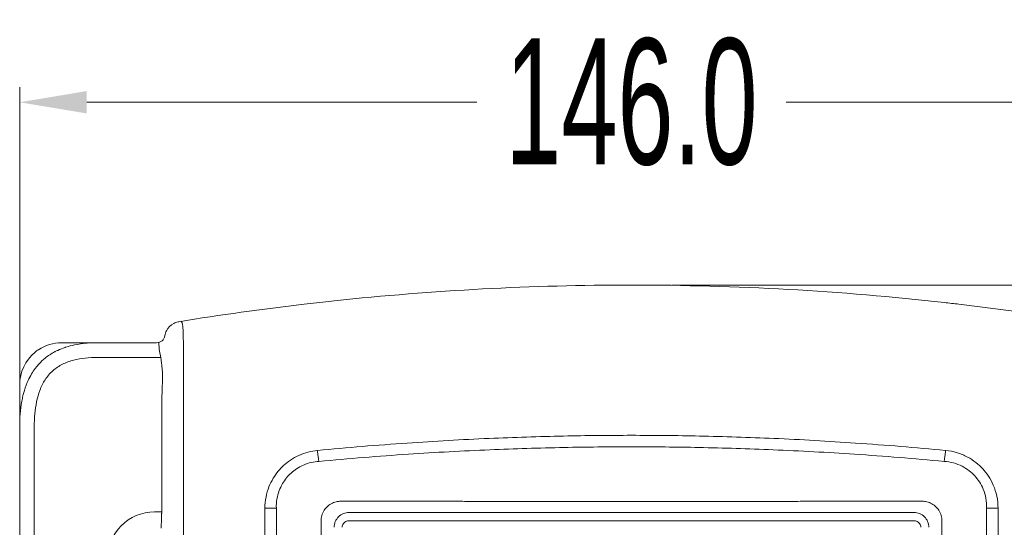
# Model space of a CAD drawing. Header units: millimetres. Extents: x -473 to 23648, y -382 to 1866.
# Tile 77 of 256: x 2485 to 2602, y 233 to 293. Entities that reach past the tile are written whole.
import ezdxf

# ---------------------------------------------------------------- set-up
doc = ezdxf.new("R2010")
doc.units = ezdxf.units.MM
doc.header["$LTSCALE"] = 80
doc.header["$PDMODE"] = 3
doc.header["$PDSIZE"] = 0.3
doc.layers.get('0').update_dxf_attribs({"linetype": 'CONTINUOUS'})
doc.layers.get('DEFPOINTS').update_dxf_attribs({"linetype": 'CONTINUOUS'})
doc.styles.get("Standard").update_dxf_attribs({"font": 'technic_.ttf', "width": 0.7})
doc.dimstyles.get("Standard").update_dxf_attribs({"dimtxt": 3, "dimasz": 3, "dimexe": 0.18, "dimexo": 0.0625, "dimgap": 0.09, "dimtad": 1, "dimdsep": 46, "dimtxsty": 'STANDARD', "dimcen": 0.09, "dimadec": 0, "dimazin": 0, "dimtol": 1, "dimtp": 0.01, "dimtm": 0.01, "dimtfac": 1, "dimtofl": 0, "dimtmove": 0, "dimatfit": 3, "dimfxl": 1, "dimtolj": 1, "dimarcsym": 0})

# ---------------------------------------------------------------- blocks, each defined once
blk = doc.blocks.new('*D37')
at = {"color": 0, "lineweight": 0, "transparency": 16777216}
for p, q in [((2562.71, 261.45), (2661.62, 261.45)), ((2659.82, 253.45), (2659.82, 151.11)), ((2659.82, 6.58), (2659.82, 108.93)), ((2630.71, -1.42), (2661.62, -1.42))]:
    blk.add_line(p, q, dxfattribs=at)
for points in [[(2661.16, 253.45), (2658.49, 253.45), (2659.82, 261.45)], [(2658.49, 6.58), (2661.16, 6.58), (2659.82, -1.42)]]:
    blk.add_solid(points, dxfattribs=at)
at = {"layer": 'DEFPOINTS', "color": 0, "lineweight": 0, "transparency": 16777216}
for p in [(2560.91, 261.45), (2628.91, -1.42), (2659.82, -1.42)]:
    blk.add_point(p, dxfattribs=at)
at = {"color": 0, "lineweight": 0, "transparency": 16777216, "insert": (2659.82, 130.02), "char_height": 15, "attachment_point": 5, "rotation": 90}
blk.add_mtext('\\A1;262.9', dxfattribs=at)
blk = doc.blocks.new('*D38')
at = {"color": 0, "lineweight": 0, "transparency": 16777216}
for p, q in [((2484.91, 249.38), (2484.91, 285.04)), ((2630.91, 249.38), (2630.91, 285.04)), ((2492.91, 283.24), (2539.45, 283.24)), ((2622.91, 283.24), (2576.38, 283.24))]:
    blk.add_line(p, q, dxfattribs=at)
for points in [[(2492.91, 284.58), (2492.91, 281.91), (2484.91, 283.24)], [(2622.91, 281.91), (2622.91, 284.58), (2630.91, 283.24)]]:
    blk.add_solid(points, dxfattribs=at)
at = {"layer": 'DEFPOINTS', "color": 0, "lineweight": 0, "transparency": 16777216}
for p in [(2630.91, 283.24), (2484.91, 247.58), (2630.91, 247.58)]:
    blk.add_point(p, dxfattribs=at)
at = {"color": 0, "lineweight": 0, "transparency": 16777216, "insert": (2557.91, 283.24), "char_height": 15, "attachment_point": 5}
blk.add_mtext('\\A1;146.0', dxfattribs=at)

msp = doc.modelspace()

# ---------------------------------------------------------------- linework, layer by layer
at = {"color": 0, "linetype": 'Continuous', "lineweight": 0}
for p, q in [((2522.444, 259.576), (2521.808, 259.508)), ((2489.913, 254.578), (2501.249, 254.578)), ((2501.751, 252.835), (2494.211, 252.835)), ((2501.614, 253.578), (2501.751, 252.835)), ((2484.913, 249.578), (2484.913, 244.579)), ((2484.913, 244.578), (2484.913, 3.576)), ((2486.655, 244.578), (2486.655, 113.078)), ((2501.859, 244.578), (2501.859, 234.409)), ((2504.463, 244.578), (2504.463, 224.578)), ((2501.013, 234.409), (2501.859, 234.409)), ((2514.172, 224.838), (2514.172, 234.85)), ((2514.172, 234.85), (2515.538, 234.85)), ((2515.538, 224.838), (2515.538, 234.849)), ((2601.653, 234.85), (2600.287, 234.85)), ((2600.287, 234.849), (2600.287, 224.838)), ((2601.653, 234.85), (2601.653, 224.838)), ((2520.867, 227.052), (2520.867, 233.248)), ((2591.66, 233.35), (2524.165, 233.35)), ((2594.958, 233.248), (2594.958, 227.052))]:
    msp.add_line(p, q, dxfattribs=at)
msp.add_lwpolyline([(2501.751, 252.835), (2501.753, 252.824), (2501.755, 252.81)], dxfattribs=at)
for centre, radius, start, end in [((2557.926, -74.799), 336.253, 90.00236, 96.05726), ((2557.899, -74.807), 336.261, 83.62337, 89.99759), ((2557.886, -74.528), 335.979, 96.67273, 99.24814), ((2557.934, -74.913), 336.367, 96.16546, 96.67325), ((2557.892, -74.903), 336.356, 83.32675, 83.62413), ((2557.939, -74.528), 335.979, 80.75186, 83.32727), ((2504.212, 255.11), 1.999, 117.26386, 153.23989), ((2504.212, 255.109), 2.001, 101.67531, 117.25192), ((2504.21, 255.126), 1.983, 99.25089, 101.69427), ((2501.249, 255.578), 1, 270, 351.03198), ((2504.209, 255.111), 1.996, 153.23142, 171.05394), ((2489.913, 249.578), 5, 90, 123.43336), ((2493.201, 245.404), 9.079, 107.80965, 108.48044), ((2494.068, 240.758), 13.816, 94.5713, 95.06404), ((2506.893, 254.554), 5.369, 179.33151, 190.47351), ((2489.913, 249.578), 5, 129.59124, 180), ((2489.913, 249.578), 5, 123.43336, 129.59124), ((2492.648, 246.774), 7.601, 117.33156, 118.02384), ((2492.331, 247.34), 6.956, 137.4872, 139.70239), ((2493.061, 246.856), 7.832, 149.28745, 150.79828), ((2496.441, 245.591), 11.452, 165.07501, 166.49827), ((2501.013, 228.778), 5.631, 90, 180), ((2524.212, 232.576), 1.774, 89.98316, 180.00307), ((2591.613, 232.576), 1.774, 0.0147, 90.01957)]:
    msp.add_arc(centre, radius, start, end, dxfattribs=at)
for points, knots in [([(2504.191, 257.132), (2504.355, 256.902), (2504.385, 256.462), (2504.432, 255.843), (2504.435, 255.177), (2504.445, 254.205), (2504.455, 252.884), (2504.463, 251.215), (2504.464, 249.232), (2504.463, 246.986), (2504.463, 245.407), (2504.463, 244.578)], [0, 0, 0, 0, 0.8471779, 1.2240398, 1.8836369, 2.8346439, 4.145302, 5.8436102, 7.8427481, 10.0936988, 12.5811099, 12.5811099, 12.5811099, 12.5811099]), ([(2489.158, 253.526), (2489.256, 253.576), (2489.635, 253.762), (2490.028, 253.916), (2490.323, 254.015)], [0, 0, 0, 0, 0.3300693, 1.2641804, 1.2641804, 1.2641804, 1.2641804]), ([(2490.424, 254.048), (2490.767, 254.158), (2491.567, 254.364), (2492.385, 254.479), (2492.849, 254.52)], [0, 0, 0, 0, 1.0786879, 2.4735734, 2.4735734, 2.4735734, 2.4735734]), ([(2494.211, 252.835), (2493.718, 252.835), (2492.753, 252.789), (2491.337, 252.54), (2490.002, 252.064), (2488.813, 251.28), (2487.895, 250.191), (2487.277, 248.914), (2486.897, 247.537), (2486.694, 246.084), (2486.655, 245.089), (2486.655, 244.578)], [0, 0, 0, 0, 1.4815612, 2.8916245, 4.2984916, 5.7055798, 7.1092885, 8.5169977, 9.9286098, 11.3780242, 12.9103209, 12.9103209, 12.9103209, 12.9103209]), ([(2487.204, 252.04), (2487.431, 252.289), (2488.009, 252.834), (2488.676, 253.27), (2489.077, 253.483)], [0, 0, 0, 0, 1.0109986, 2.3731588, 2.3731588, 2.3731588, 2.3731588]), ([(2501.755, 252.81), (2501.758, 252.788), (2501.766, 252.73), (2501.779, 252.618), (2501.798, 252.452), (2501.827, 252.221), (2501.866, 251.912), (2501.913, 251.514), (2501.955, 251.021), (2501.972, 250.454), (2501.956, 250.052), (2501.942, 249.849)], [0, 0, 0, 0, 0.0663438, 0.1754952, 0.3384007, 0.5675799, 0.8754497, 1.272966, 1.7686611, 2.3605907, 2.972845, 2.972845, 2.972845, 2.972845]), ([(2486.327, 250.857), (2486.458, 251.077), (2486.681, 251.413), (2486.931, 251.727), (2487.026, 251.839)], [0, 0, 0, 0, 0.7685519, 1.2063225, 1.2063225, 1.2063225, 1.2063225]), ([(2485.375, 248.54), (2485.493, 248.984), (2485.738, 249.716), (2486.074, 250.408), (2486.224, 250.678)], [0, 0, 0, 0, 1.3784881, 2.3040243, 2.3040243, 2.3040243, 2.3040243]), ([(2501.942, 249.849), (2501.936, 249.735), (2501.925, 249.493), (2501.911, 249.11), (2501.898, 248.692), (2501.888, 248.246), (2501.879, 247.779), (2501.872, 247.3), (2501.867, 246.816), (2501.864, 246.334), (2501.862, 245.863), (2501.86, 245.411), (2501.859, 244.984), (2501.859, 244.71), (2501.859, 244.578)], [0, 0, 0, 0, 0.3418106, 0.7270688, 1.1480452, 1.5970277, 2.066304, 2.5482015, 3.0350337, 3.5190702, 3.9925578, 4.4477367, 4.8768375, 5.2720638, 5.2720638, 5.2720638, 5.2720638]), ([(2484.913, 244.578), (2484.913, 245.588), (2484.998, 246.832), (2485.252, 248.044), (2485.305, 248.265)], [0, 0, 0, 0, 3.0303872, 3.7120631, 3.7120631, 3.7120631, 3.7120631]), ([(2520.436, 241.737), (2524.008, 242.078), (2530.835, 242.641), (2540.633, 243.193), (2549.551, 243.481), (2555.214, 243.539), (2557.913, 243.539)], [0, 0, 0, 0, 10.766192, 20.5475576, 29.4363779, 37.5334552, 37.5334552, 37.5334552, 37.5334552]), ([(2557.913, 243.539), (2560.612, 243.539), (2566.274, 243.481), (2575.192, 243.193), (2584.99, 242.641), (2591.817, 242.078), (2595.389, 241.737)], [0, 0, 0, 0, 8.0970774, 16.9858973, 26.7672626, 37.5334552, 37.5334552, 37.5334552, 37.5334552]), ([(2520.618, 240.435), (2524.175, 240.767), (2530.971, 241.309), (2540.722, 241.838), (2549.595, 242.114), (2555.228, 242.171), (2557.913, 242.171)], [0, 0, 0, 0, 10.7175682, 20.4507172, 29.2935212, 37.348145, 37.348145, 37.348145, 37.348145]), ([(2557.913, 242.171), (2560.598, 242.171), (2566.23, 242.114), (2575.103, 241.838), (2584.854, 241.309), (2591.651, 240.767), (2595.208, 240.435)], [0, 0, 0, 0, 8.054624, 16.8974277, 26.6305763, 37.348145, 37.348145, 37.348145, 37.348145]), ([(2514.172, 234.85), (2514.172, 235.3), (2514.259, 236.174), (2514.61, 237.378), (2515.119, 238.401), (2515.717, 239.251), (2516.407, 239.979), (2517.228, 240.624), (2518.207, 241.176), (2519.299, 241.565), (2520.063, 241.702), (2520.436, 241.737)], [0, 0, 0, 0, 1.3509342, 2.6137446, 3.7452006, 4.7618334, 5.7221742, 6.7422033, 7.8841225, 9.0790745, 10.2019026, 10.2019026, 10.2019026, 10.2019026]), ([(2520.436, 241.737), (2520.451, 241.581), (2520.484, 241.276), (2520.544, 240.842), (2520.592, 240.565), (2520.618, 240.435)], [0, 0, 0, 0, 0.4716044, 0.9183463, 1.3155649, 1.3155649, 1.3155649, 1.3155649]), ([(2595.389, 241.737), (2595.375, 241.581), (2595.342, 241.276), (2595.282, 240.842), (2595.234, 240.565), (2595.208, 240.435)], [0, 0, 0, 0, 0.4716048, 0.9183377, 1.3155516, 1.3155516, 1.3155516, 1.3155516]), ([(2595.389, 241.737), (2595.852, 241.694), (2596.756, 241.51), (2597.982, 241.007), (2599.003, 240.336), (2599.84, 239.57), (2600.542, 238.671), (2601.139, 237.584), (2601.55, 236.285), (2601.654, 235.336), (2601.653, 234.85)], [0, 0, 0, 0, 1.393547, 2.7468671, 3.9517163, 5.0385843, 6.137207, 7.3602093, 8.7395506, 10.1986318, 10.1986318, 10.1986318, 10.1986318]), ([(2515.538, 234.849), (2515.522, 235.216), (2515.57, 235.931), (2515.83, 236.922), (2516.235, 237.766), (2516.72, 238.468), (2517.287, 239.066), (2517.966, 239.59), (2518.778, 240.033), (2519.682, 240.327), (2520.312, 240.418), (2520.618, 240.435)], [0, 0, 0, 0, 1.1005056, 2.1316691, 3.0580392, 3.8953045, 4.6797654, 5.5207493, 6.4594804, 7.4396903, 8.3579589, 8.3579589, 8.3579589, 8.3579589]), ([(2595.208, 240.435), (2595.587, 240.414), (2596.334, 240.29), (2597.349, 239.898), (2598.195, 239.358), (2598.886, 238.731), (2599.458, 237.989), (2599.936, 237.092), (2600.246, 236.022), (2600.304, 235.245), (2600.287, 234.849)], [0, 0, 0, 0, 1.1402991, 2.2494064, 3.2435789, 4.1340902, 5.0365122, 6.0404194, 7.1666364, 8.3552226, 8.3552226, 8.3552226, 8.3552226]), ([(2520.879, 233.507), (2520.892, 233.728), (2520.984, 234.168), (2521.306, 234.76), (2521.78, 235.233), (2522.349, 235.546), (2522.762, 235.644), (2522.962, 235.665)], [0, 0, 0, 0, 0.6642576, 1.3266452, 1.9940836, 2.6456319, 3.2498183, 3.2498183, 3.2498183, 3.2498183]), ([(2522.962, 235.665), (2523.036, 235.676), (2523.183, 235.691), (2523.331, 235.696), (2523.405, 235.696)], [0, 0, 0, 0, 0.22472545, 0.44410814, 0.44410814, 0.44410814, 0.44410814]), ([(2523.405, 235.696), (2524.129, 235.694), (2525.522, 235.689), (2527.593, 235.684), (2529.602, 235.681), (2531.575, 235.677), (2533.471, 235.675), (2535.285, 235.673), (2537.085, 235.671), (2538.956, 235.67), (2540.913, 235.668), (2542.925, 235.667), (2544.955, 235.666), (2547.022, 235.665), (2549.146, 235.664), (2551.328, 235.664), (2553.545, 235.663), (2555.744, 235.663), (2557.199, 235.663), (2557.913, 235.663)], [0, 0, 0, 0, 2.1727297, 4.1808032, 6.2102523, 8.2014863, 10.099271, 11.8977897, 13.6435229, 15.5011436, 17.5088617, 19.5162691, 21.5373131, 23.596558, 25.7183922, 27.9098957, 30.142341, 32.3678547, 34.508074, 34.508074, 34.508074, 34.508074]), ([(2557.913, 235.663), (2558.653, 235.663), (2560.162, 235.663), (2562.44, 235.663), (2564.733, 235.664), (2567.001, 235.665), (2569.245, 235.665), (2571.486, 235.666), (2573.766, 235.668), (2576.047, 235.669), (2578.23, 235.671), (2580.273, 235.673), (2582.226, 235.675), (2584.192, 235.677), (2586.192, 235.68), (2588.21, 235.684), (2590.289, 235.689), (2591.691, 235.694), (2592.421, 235.696)], [0, 0, 0, 0, 2.2206713, 4.5283818, 6.8318477, 9.1002493, 11.33343, 13.5619394, 15.82609, 18.1712399, 20.4048117, 22.3754921, 24.2996675, 26.2645508, 28.2735302, 30.299405, 32.3201265, 34.508074, 34.508074, 34.508074, 34.508074]), ([(2592.421, 235.696), (2592.494, 235.696), (2592.642, 235.691), (2592.789, 235.676), (2592.863, 235.665)], [0, 0, 0, 0, 0.21948825, 0.44410878, 0.44410878, 0.44410878, 0.44410878]), ([(2592.863, 235.665), (2593.064, 235.644), (2593.476, 235.546), (2594.045, 235.233), (2594.519, 234.76), (2594.841, 234.168), (2594.933, 233.728), (2594.947, 233.507)], [0, 0, 0, 0, 0.6041576, 1.2556655, 1.9231242, 2.5855346, 3.2498187, 3.2498187, 3.2498187, 3.2498187]), ([(2501.847, 234.151), (2501.838, 233.951), (2501.823, 233.563), (2501.81, 232.998), (2501.806, 232.633), (2501.805, 232.456)], [0, 0, 0, 0, 0.599969, 1.1649973, 1.6955874, 1.6955874, 1.6955874, 1.6955874]), ([(2501.859, 234.409), (2501.859, 234.364), (2501.857, 234.278), (2501.851, 234.192), (2501.847, 234.151)], [0, 0, 0, 0, 0.13536594, 0.25802403, 0.25802403, 0.25802403, 0.25802403]), ([(2591.613, 234.35), (2584.125, 234.345), (2569.146, 234.338), (2546.679, 234.338), (2531.7, 234.345), (2524.213, 234.35)], [0, 0, 0, 0, 22.462721, 44.9372116, 67.3999181, 67.3999181, 67.3999181, 67.3999181]), ([(2520.867, 233.248), (2520.867, 233.291), (2520.87, 233.378), (2520.875, 233.464), (2520.879, 233.507)], [0, 0, 0, 0, 0.12962029, 0.25944969, 0.25944969, 0.25944969, 0.25944969]), ([(2524.165, 233.35), (2524.084, 233.35), (2523.921, 233.324), (2523.702, 233.213), (2523.527, 233.039), (2523.415, 232.819), (2523.389, 232.657), (2523.389, 232.576)], [0, 0, 0, 0, 0.2423137, 0.4848354, 0.7272559, 0.9695764, 1.2118274, 1.2118274, 1.2118274, 1.2118274]), ([(2592.436, 232.576), (2592.436, 232.657), (2592.41, 232.819), (2592.298, 233.038), (2592.124, 233.212), (2591.904, 233.324), (2591.741, 233.35), (2591.66, 233.35)], [0, 0, 0, 0, 0.2420061, 0.4843289, 0.7267492, 0.9692679, 1.2118274, 1.2118274, 1.2118274, 1.2118274]), ([(2594.947, 233.507), (2594.951, 233.464), (2594.956, 233.378), (2594.958, 233.291), (2594.958, 233.248)], [0, 0, 0, 0, 0.12977017, 0.25944949, 0.25944949, 0.25944949, 0.25944949])]:
    msp.add_open_spline(points, degree=3, knots=knots, dxfattribs=at)
msp.add_open_spline([(2492.967, 254.53), (2493.381, 254.563), (2493.797, 254.578), (2494.213, 254.578)], degree=3, dxfattribs=at)

# ---------------------------------------------------------------- dimensions: what is measured, and where the dimension line sits
at = {"color": 3, "lineweight": 0}
dim = msp.add_linear_dim(base=(2630.913, 283.243), p1=(2484.913, 247.578), p2=(2630.913, 247.578), dimstyle='STANDARD', override={"dimtxt": 15, "dimasz": 8, "dimexe": 1.8, "dimexo": 1.8, "dimtad": 0, "dimdec": 1, "dimzin": 0, "dimdsep": 0, "dimcen": 0.5, "dimtol": 0, "dimtdec": 4, "dimtzin": 0, "dimlwd": 0, "dimlwe": 0}, dxfattribs=at)
dim.commit()
dim.dimension.update_dxf_attribs({"geometry": '*D38', "text_midpoint": (2557.913, 283.243), "dimtype": 160})
dim = msp.add_linear_dim(base=(2659.824, -1.422), p1=(2560.913, 261.454), p2=(2628.914, -1.422), angle=270, dimstyle='STANDARD', override={"dimtxt": 15, "dimasz": 8, "dimexe": 1.8, "dimexo": 1.8, "dimtad": 0, "dimdec": 1, "dimzin": 0, "dimdsep": 0, "dimcen": 0.5, "dimtol": 0, "dimtdec": 4, "dimtzin": 0, "dimlwd": 0, "dimlwe": 0}, dxfattribs=at)
dim.commit()
dim.dimension.update_dxf_attribs({"geometry": '*D37', "text_midpoint": (2659.824, 130.016), "dimtype": 160})

doc.saveas('drawing.dxf')
